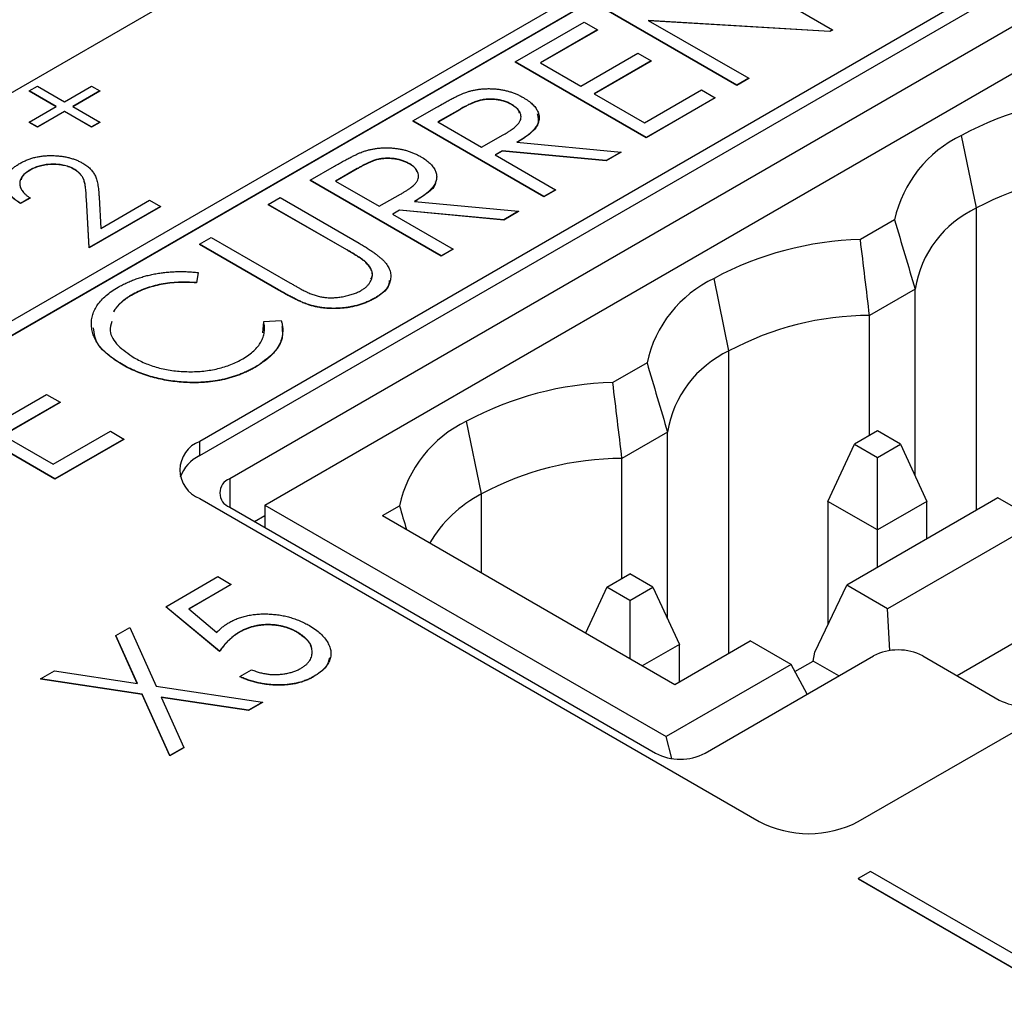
# Model space of a CAD drawing. Header units: millimetres. Extents: x 0 to 420, y 0 to 297.
# Tile 86 of 101: x 334 to 341, y 246 to 253. Entities that reach past the tile are written whole.
import ezdxf

# ---------------------------------------------------------------- set-up
doc = ezdxf.new("R2010")
doc.units = ezdxf.units.MM

msp = doc.modelspace()

# ---------------------------------------------------------------- linework, layer by layer
at = {"color": 7, "linetype": 'Continuous', "lineweight": 25}
for p, q in [((361.0515, 265.0035), (335.5957, 250.3082)), ((335.5957, 250.2061), (361.0515, 264.9015)), ((361.266, 264.7369), (335.8101, 250.0415)), ((336.0619, 249.8533), (361.5178, 264.5486)), ((340.298, 247.5936), (365.7538, 262.289)), ((328.1711, 249.2877), (339.4848, 255.819)), ((341.1642, 255.1577), (329.3201, 248.3202)), ((329.3201, 248.2182), (341.3409, 255.1577)), ((329.3201, 248.2162), (341.3409, 255.1556)), ((339.1798, 253.7859), (340.1153, 253.2459)), ((339.4317, 252.8513), (338.4963, 253.3913)), ((339.4317, 252.8492), (338.4963, 253.3893)), ((340.0962, 253.2349), (338.7991, 253.3134)), ((338.7991, 253.3134), (339.5156, 252.8997)), ((340.0962, 253.2328), (338.803, 253.3111)), ((337.8486, 253.0174), (338.3403, 253.3013)), ((338.4363, 253.2459), (338.0285, 253.0105)), ((338.4363, 253.2439), (338.0303, 253.0095)), ((338.3403, 253.3013), (338.4363, 253.2459)), ((338.4363, 253.2459), (338.4363, 253.2439)), ((340.1153, 253.2459), (340.0962, 253.2349)), ((340.1153, 253.2439), (340.0962, 253.2328)), ((340.1153, 253.2459), (340.1153, 253.2439)), ((340.0962, 253.2349), (340.0962, 253.2328)), ((338.3164, 252.8444), (338.7241, 253.0798)), ((338.7241, 253.0798), (338.8201, 253.0244)), ((338.7841, 252.4774), (337.8486, 253.0174)), ((337.8486, 253.0174), (337.8486, 253.0154)), ((338.7841, 252.4754), (337.8486, 253.0154)), ((338.0285, 253.0105), (338.3164, 252.8444)), ((338.8201, 253.0244), (338.4123, 252.789)), ((338.8201, 253.0223), (338.4141, 252.7879)), ((338.8201, 253.0244), (338.8201, 253.0223)), ((339.5156, 252.8997), (339.4317, 252.8513)), ((339.5156, 252.8977), (339.4317, 252.8492)), ((339.5156, 252.8997), (339.5156, 252.8977)), ((334.3786, 252.8093), (334.4374, 252.8433)), ((334.4374, 252.8433), (334.6305, 252.7318)), ((334.6305, 252.7318), (334.8235, 252.8433)), ((334.8235, 252.8433), (334.8823, 252.8093)), ((338.7721, 252.5813), (339.1798, 252.8167)), ((339.1798, 252.8167), (339.2758, 252.7613)), ((339.4317, 252.8513), (339.4317, 252.8492)), ((334.5717, 252.6979), (334.3786, 252.8093)), ((334.3786, 252.8093), (334.3786, 252.8073)), ((334.5699, 252.6969), (334.3786, 252.8073)), ((334.8823, 252.8093), (334.6892, 252.6979)), ((334.8823, 252.8073), (334.691, 252.6969)), ((334.8823, 252.8093), (334.8823, 252.8073)), ((338.4123, 252.789), (338.7721, 252.5813)), ((339.2758, 252.7613), (338.7841, 252.4774)), ((339.2758, 252.7592), (338.7841, 252.4754)), ((339.2758, 252.7613), (339.2758, 252.7592)), ((334.3786, 252.5864), (334.5717, 252.6979)), ((334.6892, 252.6979), (334.8823, 252.5864)), ((337.1171, 252.5951), (337.2889, 252.6943)), ((337.4523, 252.6779), (337.297, 252.5882)), ((337.4523, 252.6758), (337.2987, 252.5872)), ((337.4523, 252.6779), (337.4523, 252.6758)), ((337.8228, 252.7139), (337.8228, 252.7119)), ((334.6305, 252.6639), (334.4374, 252.5525)), ((334.6305, 252.6619), (334.4374, 252.5504)), ((334.8235, 252.5525), (334.6305, 252.6639)), ((334.6305, 252.6639), (334.6305, 252.6619)), ((334.8235, 252.5504), (334.6305, 252.6619)), ((334.4374, 252.5525), (334.3786, 252.5864)), ((334.3786, 252.5864), (334.3786, 252.5844)), ((334.4374, 252.5504), (334.3786, 252.5844)), ((334.4374, 252.5525), (334.4374, 252.5504)), ((334.8823, 252.5864), (334.8235, 252.5525)), ((334.8823, 252.5844), (334.8235, 252.5504)), ((334.8235, 252.5525), (334.8235, 252.5504)), ((334.8823, 252.5864), (334.8823, 252.5844)), ((337.1171, 252.5951), (337.1171, 252.5931)), ((338.0525, 252.0551), (337.1171, 252.5951)), ((338.0525, 252.0531), (337.1171, 252.5931)), ((337.297, 252.5882), (337.6088, 252.4082)), ((337.6088, 252.4082), (337.7619, 252.4951)), ((338.7841, 252.4774), (338.7841, 252.4754)), ((341.1425, 251.974), (341.0364, 252.4923)), ((337.8608, 252.4429), (338.6042, 252.3736)), ((337.7549, 252.3818), (337.7047, 252.3528)), ((337.7047, 252.3528), (338.1365, 252.1036)), ((337.7549, 252.3798), (337.7065, 252.3518)), ((338.4981, 252.3123), (337.7549, 252.3818)), ((337.7549, 252.3818), (337.7549, 252.3798)), ((338.4981, 252.3103), (337.7549, 252.3798)), ((338.6042, 252.3736), (338.4981, 252.3123)), ((338.6042, 252.3715), (338.4981, 252.3103)), ((338.6042, 252.3736), (338.6042, 252.3715)), ((334.699, 252.2519), (334.699, 252.2499)), ((336.3855, 252.1728), (336.5573, 252.272)), ((336.7207, 252.2555), (336.5654, 252.1659)), ((336.7207, 252.2535), (336.5672, 252.1649)), ((336.7207, 252.2555), (336.7207, 252.2535)), ((337.0912, 252.2916), (337.0912, 252.2895)), ((338.4981, 252.3123), (338.4981, 252.3103)), ((334.3849, 252.2458), (334.3849, 252.2437)), ((336.3855, 252.1728), (336.3855, 252.1708)), ((337.321, 251.6328), (336.3855, 252.1728)), ((337.321, 251.6307), (336.3855, 252.1708)), ((336.5654, 252.1659), (336.8772, 251.9859)), ((334.3842, 252.0459), (334.317, 252.0072)), ((334.3842, 252.0439), (334.317, 252.0051)), ((334.3842, 252.0459), (334.3842, 252.0439)), ((334.8772, 252.0517), (334.8898, 251.8283)), ((336.0857, 251.9997), (336.1696, 252.0482)), ((336.1696, 252.0482), (336.7346, 251.722)), ((336.8772, 251.9859), (337.0303, 252.0727)), ((338.1365, 252.1036), (338.0525, 252.0551)), ((338.1365, 252.1015), (338.0525, 252.0531)), ((338.0525, 252.0551), (338.0525, 252.0531)), ((338.1365, 252.1036), (338.1365, 252.1015)), ((334.317, 252.0072), (334.317, 252.0051)), ((334.7868, 252.0378), (334.7868, 252.0358)), ((334.8063, 251.6915), (334.7868, 252.0378)), ((334.8063, 251.6894), (334.7868, 252.0358)), ((335.3148, 251.985), (334.8063, 251.6915)), ((335.3148, 251.983), (334.8063, 251.6894)), ((334.8898, 251.8283), (335.2381, 252.0293)), ((335.2381, 252.0293), (335.3148, 251.985)), ((335.3148, 251.985), (335.3148, 251.983)), ((336.6462, 251.6762), (336.0857, 251.9997)), ((336.0857, 251.9997), (336.0857, 251.9977)), ((336.6462, 251.6741), (336.0857, 251.9977)), ((337.1293, 252.0206), (337.8726, 251.9512)), ((337.0234, 251.9595), (336.9732, 251.9305)), ((336.9732, 251.9305), (337.4049, 251.6812)), ((337.0234, 251.9574), (336.9749, 251.9295)), ((337.7666, 251.89), (337.0234, 251.9595)), ((337.0234, 251.9595), (337.0234, 251.9574)), ((337.7666, 251.888), (337.0234, 251.9574)), ((337.8726, 251.9512), (337.7666, 251.89)), ((337.8726, 251.9492), (337.7666, 251.888)), ((337.8726, 251.9512), (337.8726, 251.9492)), ((337.7666, 251.89), (337.7666, 251.888)), ((340.5577, 251.8894), (340.3131, 251.7482)), ((335.594, 251.7159), (335.6779, 251.7643)), ((335.6779, 251.7643), (336.2384, 251.4408)), ((334.8063, 251.6915), (334.8063, 251.6894)), ((336.159, 251.3897), (335.594, 251.7159)), ((335.594, 251.7159), (335.594, 251.7138)), ((336.159, 251.3877), (335.594, 251.7138)), ((336.6462, 251.6762), (336.6462, 251.6741)), ((337.4049, 251.6812), (337.321, 251.6328)), ((337.4049, 251.6792), (337.321, 251.6307)), ((337.321, 251.6328), (337.321, 251.6307)), ((337.4049, 251.6812), (337.4049, 251.6792)), ((336.7824, 251.5871), (336.7824, 251.5851)), ((335.5857, 251.5129), (335.5734, 251.4409)), ((335.5857, 251.5109), (335.5734, 251.4388)), ((335.5857, 251.5129), (335.5857, 251.5109)), ((335.5734, 251.4409), (335.5734, 251.4388)), ((339.3747, 250.9535), (339.2687, 251.4718)), ((335.1079, 251.3522), (335.1079, 251.3501)), ((336.159, 251.3897), (336.159, 251.3877)), ((340.7042, 251.3944), (340.3787, 251.2065)), ((340.7042, 250.0622), (340.7042, 251.3944)), ((336.372, 251.2851), (336.372, 251.2831)), ((336.85, 251.3332), (336.85, 251.3312)), ((340.3787, 250.3499), (340.3787, 251.2065)), ((336.0466, 251.0831), (336.0531, 251.1619)), ((336.0531, 251.1639), (336.1773, 251.1714)), ((336.0531, 251.1639), (336.0531, 251.1619)), ((335.0369, 250.8605), (335.0369, 250.8585)), ((338.7899, 250.8689), (338.5453, 250.7277)), ((335.9987, 250.8418), (335.9987, 250.8397)), ((335.4797, 250.731), (335.4797, 250.729)), ((334.0949, 250.4073), (334.5026, 250.6427)), ((334.5026, 250.6427), (334.5986, 250.5874)), ((334.5626, 250.0404), (333.6272, 250.5804)), ((334.5626, 250.0384), (333.6272, 250.5784)), ((334.5986, 250.5874), (334.1908, 250.352)), ((334.5986, 250.5853), (334.1926, 250.3509)), ((334.5986, 250.5874), (334.5986, 250.5853)), ((337.607, 249.933), (337.5009, 250.4513)), ((334.5506, 250.1443), (334.9584, 250.3797)), ((334.9584, 250.3797), (335.0543, 250.3243)), ((338.9365, 250.3739), (338.6109, 250.186)), ((338.9365, 249.0417), (338.9365, 250.3739)), ((340.4354, 250.3826), (340.2713, 250.2879)), ((340.5995, 250.2879), (340.4354, 250.3826)), ((334.1908, 250.352), (334.5506, 250.1443)), ((335.0543, 250.3243), (334.5626, 250.0404)), ((335.0543, 250.3222), (334.5626, 250.0384)), ((335.0543, 250.3243), (335.0543, 250.3222)), ((335.5957, 250.2061), (335.5957, 250.3082)), ((340.0818, 249.8797), (340.2713, 250.2879)), ((340.2713, 250.2879), (340.4354, 250.1932)), ((340.4354, 250.1932), (340.5995, 250.2879)), ((340.5995, 250.2879), (340.7889, 249.8797)), ((338.6109, 249.3294), (338.6109, 250.186)), ((340.4354, 249.6756), (340.4354, 250.1932)), ((334.5626, 250.0404), (334.5626, 250.0384)), ((335.5957, 249.9), (339.5909, 247.5936)), ((340.4354, 249.6756), (340.0818, 249.8797)), ((340.0818, 249.8797), (340.0818, 248.9987)), ((341.2945, 249.9043), (340.2162, 249.2818)), ((340.7889, 249.8797), (340.4354, 249.6756)), ((340.7889, 249.6124), (340.7889, 249.8797)), ((341.5862, 249.7359), (341.2945, 249.9043)), ((335.8101, 249.8374), (338.8507, 248.0821)), ((336.0619, 249.8533), (336.0619, 249.6921)), ((336.0619, 249.8533), (338.9257, 248.2)), ((336.8999, 249.7778), (337.0222, 249.8484)), ((335.987, 249.7353), (336.0619, 249.7786)), ((336.8999, 249.7778), (338.9876, 248.5725)), ((341.5862, 249.7359), (340.5079, 249.1134)), ((340.4354, 249.4083), (340.4354, 249.6756)), ((335.3537, 249.1279), (335.7254, 249.3425)), ((335.7254, 249.3425), (335.8214, 249.2871)), ((338.5035, 249.2674), (338.6676, 249.3621)), ((338.8317, 249.2674), (338.6676, 249.3621)), ((335.8214, 249.2871), (335.5178, 249.1119)), ((335.8214, 249.2851), (335.5193, 249.1107)), ((335.8214, 249.2871), (335.8214, 249.2851)), ((338.5035, 249.2674), (338.3515, 248.9398)), ((338.6676, 249.1727), (338.5035, 249.2674)), ((338.6676, 249.1727), (338.8317, 249.2674)), ((338.8317, 249.2674), (339.0212, 248.8591)), ((339.989, 248.803), (340.2162, 249.2818)), ((340.5079, 249.1134), (340.2162, 249.2818)), ((338.6676, 249.1727), (338.6676, 248.7572)), ((335.7374, 248.8094), (335.3537, 249.1279)), ((335.3537, 249.1279), (335.3537, 249.1258)), ((335.7374, 248.8074), (335.3537, 249.1258)), ((335.5178, 249.1119), (335.7192, 248.9447)), ((340.5234, 248.8142), (340.5079, 249.1134)), ((334.9967, 248.9218), (335.0958, 248.979)), ((335.0958, 248.979), (335.2851, 248.5602)), ((341.6077, 248.9834), (341.0043, 248.635)), ((335.1509, 248.5803), (334.9967, 248.9218)), ((334.9967, 248.9218), (334.9967, 248.9198)), ((335.1499, 248.5804), (334.9967, 248.9198)), ((335.8783, 248.9462), (335.8783, 248.9441)), ((336.2917, 248.9464), (336.2917, 248.9443)), ((338.9876, 248.5725), (339.5268, 248.8838)), ((339.8184, 248.7154), (339.5268, 248.8838)), ((335.7374, 248.8094), (335.7374, 248.8074)), ((339.0212, 248.8591), (338.7561, 248.7061)), ((339.0212, 248.5919), (339.0212, 248.8591)), ((339.2043, 248.0821), (340.4063, 248.7761)), ((339.8459, 248.6645), (339.9752, 248.7391)), ((339.9752, 248.7391), (339.989, 248.803)), ((340.1588, 248.6332), (339.9752, 248.7391)), ((340.7599, 248.7761), (341.3046, 248.4616)), ((334.4602, 248.6121), (334.5593, 248.6693)), ((334.5593, 248.6693), (335.1509, 248.5803)), ((335.8813, 248.6294), (335.9653, 248.6779)), ((339.8184, 248.7154), (338.9257, 248.2)), ((339.9332, 248.503), (339.8184, 248.7154)), ((335.1859, 248.503), (334.4602, 248.6121)), ((334.4602, 248.6121), (334.4602, 248.6101)), ((335.1859, 248.5009), (334.4602, 248.6101)), ((335.8813, 248.6294), (335.8813, 248.6274)), ((336.4083, 248.629), (336.4083, 248.6269)), ((335.2851, 248.5602), (336.0432, 248.4459)), ((335.1859, 248.503), (335.1859, 248.5009)), ((335.3836, 248.0652), (335.1859, 248.503)), ((335.3836, 248.0631), (335.1859, 248.5009)), ((335.9441, 248.3887), (335.3201, 248.4826)), ((335.3201, 248.4826), (335.4828, 248.1224)), ((335.9441, 248.3867), (335.3211, 248.4804)), ((336.0432, 248.4459), (335.9441, 248.3887)), ((336.0432, 248.4439), (335.9441, 248.3867)), ((335.9441, 248.3887), (335.9441, 248.3867)), ((336.0432, 248.4459), (336.0432, 248.4439)), ((338.9673, 248.0441), (338.9257, 248.2)), ((335.4828, 248.1224), (335.3836, 248.0652)), ((335.4828, 248.1203), (335.3836, 248.0631)), ((335.4828, 248.1224), (335.4828, 248.1203)), ((335.3836, 248.0652), (335.3836, 248.0631)), ((340.3863, 247.2385), (340.298, 247.1875)), ((341.8006, 246.4221), (340.3863, 247.2385)), ((340.298, 247.1875), (341.8006, 246.32)), ((340.298, 247.1875), (340.298, 247.1854)), ((340.298, 247.1854), (341.8006, 246.318))]:
    msp.add_line(p, q, dxfattribs=at)
at = {"color": 8, "linetype": 'Continuous', "lineweight": 25}
for p, q in [((341.1425, 249.8165), (341.1425, 251.974)), ((339.3747, 248.796), (339.3747, 250.9535)), ((335.8101, 250.0415), (335.8101, 249.8374)), ((337.607, 249.3695), (337.607, 249.933))]:
    msp.add_line(p, q, dxfattribs=at)
at = {"color": 7, "linetype": 'Continuous', "lineweight": 25}
for centre, radius, start, end in [((342.1363, 250.4474), 2.322, 91.3691, 118.27397), ((341.4114, 251.703), 0.8739, 115.41358, 167.68628), ((342.1514, 250.0892), 2.1378, 90.13124, 118.15794), ((341.4686, 251.2719), 0.7741, 114.91162, 170.89566), ((340.3686, 249.4268), 2.322, 91.36913, 118.27399), ((339.6437, 250.6825), 0.8738, 115.4136, 167.68635), ((340.3836, 249.0687), 2.1378, 90.1312, 118.15803), ((339.7008, 250.2514), 0.7741, 114.9117, 170.89552), ((338.6008, 248.4063), 2.322, 91.36921, 118.27384), ((337.8759, 249.662), 0.8739, 115.41378, 167.68625), ((335.6732, 250.1041), 0.2183, 110.78343, 249.21657), ((335.7147, 249.9591), 0.2742, 115.7296, 159.96224), ((338.6158, 248.0481), 2.1378, 90.13122, 118.15801), ((335.8489, 249.9395), 0.1092, 110.78349, 249.21688), ((338.0429, 249.1041), 0.9365, 117.74554, 149.27536), ((340.5831, 248.4349), 0.3843, 62.6096, 117.39028), ((341.4814, 248.8028), 0.3843, 242.60945, 297.39068), ((339.0275, 248.4233), 0.3843, 242.60976, 297.39012), ((339.9444, 248.276), 0.7685, 242.60964, 297.39042)]:
    msp.add_arc(centre, radius, start, end, dxfattribs=at)
for points, knots in [([(337.4965, 252.7995), (337.5045, 252.8021), (337.5203, 252.8074), (337.5453, 252.8136), (337.5705, 252.8187), (337.5963, 252.8225), (337.6226, 252.8249), (337.6494, 252.826), (337.6765, 252.8257), (337.704, 252.8244), (337.7313, 252.8214), (337.7583, 252.8172), (337.7848, 252.8115), (337.8104, 252.8044), (337.8357, 252.796), (337.8602, 252.7861), (337.8842, 252.7749), (337.8993, 252.7665), (337.9069, 252.7623)], [0, 0, 0, 0, 0.06137, 0.121462, 0.18104, 0.239973, 0.299038, 0.358367, 0.41839, 0.479895, 0.542187, 0.603964, 0.666208, 0.729963, 0.794015, 0.860493, 0.929231, 1, 1, 1, 1]), ([(337.2889, 252.6943), (337.3004, 252.7009), (337.3226, 252.7136), (337.3546, 252.7316), (337.3846, 252.7474), (337.4115, 252.7617), (337.4364, 252.7738), (337.4584, 252.7843), (337.4781, 252.7927), (337.4908, 252.7973), (337.4965, 252.7995)], [0, 0, 0, 0, 0.176242, 0.33814, 0.4848, 0.616193, 0.734395, 0.837422, 0.92561, 1, 1, 1, 1]), ([(337.8228, 252.7139), (337.815, 252.7181), (337.7996, 252.7263), (337.7732, 252.7362), (337.7449, 252.7438), (337.7152, 252.7489), (337.6849, 252.7515), (337.655, 252.7516), (337.6258, 252.7489), (337.6019, 252.7446), (337.583, 252.7393), (337.5674, 252.7343), (337.551, 252.7277), (337.5334, 252.7201), (337.5145, 252.7114), (337.4946, 252.7014), (337.4736, 252.6901), (337.4596, 252.682), (337.4523, 252.6779)], [0, 0, 0, 0, 0.074191, 0.146661, 0.218287, 0.291153, 0.362589, 0.431509, 0.499496, 0.568195, 0.604878, 0.646485, 0.692944, 0.744068, 0.799929, 0.861769, 0.928438, 1, 1, 1, 1]), ([(337.8228, 252.7119), (337.815, 252.716), (337.7996, 252.7243), (337.7732, 252.7342), (337.7449, 252.7417), (337.7152, 252.7469), (337.6849, 252.7495), (337.655, 252.7495), (337.6258, 252.7469), (337.6019, 252.7426), (337.583, 252.7373), (337.5674, 252.7322), (337.551, 252.7256), (337.5334, 252.7181), (337.5145, 252.7094), (337.4946, 252.6993), (337.4736, 252.6881), (337.4596, 252.68), (337.4523, 252.6758)], [0, 0, 0, 0, 0.074191, 0.146661, 0.218287, 0.291153, 0.362589, 0.431509, 0.499496, 0.568195, 0.604878, 0.646485, 0.692944, 0.744068, 0.799929, 0.861769, 0.928438, 1, 1, 1, 1]), ([(337.9069, 252.7623), (337.919, 252.7549), (337.9426, 252.7404), (337.9711, 252.7163), (337.9939, 252.6914), (338.0097, 252.6653), (338.0185, 252.6388), (338.0206, 252.612), (338.0149, 252.5853), (338.0047, 252.5631), (337.9922, 252.5455), (337.9809, 252.5316), (337.9664, 252.5177), (337.9501, 252.5032), (337.9313, 252.4885), (337.9101, 252.4735), (337.8866, 252.4582), (337.8696, 252.4481), (337.8608, 252.4429)], [0, 0, 0, 0, 0.083486, 0.162691, 0.239132, 0.314448, 0.38834, 0.460674, 0.533749, 0.608619, 0.648221, 0.689953, 0.734556, 0.781631, 0.831631, 0.884691, 0.940504, 1, 1, 1, 1]), ([(337.7619, 252.4951), (337.769, 252.4992), (337.7828, 252.5071), (337.8016, 252.5192), (337.8188, 252.5305), (337.8339, 252.5414), (337.8472, 252.5518), (337.8584, 252.5618), (337.8677, 252.5712), (337.8771, 252.5829), (337.8856, 252.5974), (337.8904, 252.6151), (337.8907, 252.633), (337.8857, 252.6508), (337.8764, 252.6682), (337.8624, 252.6846), (337.845, 252.7002), (337.8303, 252.7093), (337.8228, 252.7139)], [0, 0, 0, 0, 0.0688627, 0.1329617, 0.192308, 0.2476062, 0.2983524, 0.3452654, 0.387913, 0.4265147, 0.4980999, 0.5681785, 0.6378, 0.7095659, 0.7811639, 0.8528001, 0.9249438, 1, 1, 1, 1]), ([(337.8792, 252.6519), (337.8784, 252.6566), (337.8744, 252.6798), (337.8457, 252.6976), (337.8228, 252.7119)], [0, 0, 0, 0, 0.201209, 1, 1, 1, 1]), ([(338.0046, 252.6457), (338.011, 252.6215), (338.0244, 252.5703), (337.9541, 252.4995), (337.8919, 252.4604), (337.8608, 252.4409)], [0, 0, 0, 0, 0.3090152, 0.653769, 1, 1, 1, 1]), ([(336.765, 252.3771), (336.7729, 252.3798), (336.7887, 252.385), (336.8137, 252.3912), (336.839, 252.3964), (336.8648, 252.4002), (336.8911, 252.4026), (336.9178, 252.4037), (336.9449, 252.4034), (336.9724, 252.4021), (336.9998, 252.3991), (337.0268, 252.3949), (337.0532, 252.3892), (337.0789, 252.3821), (337.1041, 252.3737), (337.1286, 252.3638), (337.1527, 252.3526), (337.1677, 252.3442), (337.1754, 252.3399)], [0, 0, 0, 0, 0.0613702, 0.1214618, 0.1810396, 0.2399725, 0.2990379, 0.3583673, 0.4183896, 0.4798955, 0.5421872, 0.6039636, 0.6662078, 0.729963, 0.7940146, 0.8604934, 0.9292307, 1, 1, 1, 1]), ([(334.3116, 252.2921), (334.32, 252.2967), (334.3365, 252.3058), (334.3633, 252.3175), (334.3908, 252.3276), (334.4193, 252.3355), (334.4486, 252.3416), (334.4788, 252.3457), (334.5098, 252.3483), (334.5414, 252.3485), (334.5728, 252.3473), (334.6033, 252.3442), (334.6326, 252.3399), (334.6607, 252.3339), (334.6875, 252.3262), (334.7132, 252.3172), (334.7375, 252.3064), (334.7525, 252.2983), (334.7602, 252.2941)], [0, 0, 0, 0, 0.06948, 0.136525, 0.200801, 0.263983, 0.325711, 0.387271, 0.449493, 0.512955, 0.576266, 0.637575, 0.697901, 0.757558, 0.816588, 0.876646, 0.937286, 1, 1, 1, 1]), ([(336.5573, 252.272), (336.5689, 252.2786), (336.591, 252.2913), (336.6231, 252.3093), (336.653, 252.3251), (336.6799, 252.3394), (336.7048, 252.3514), (336.7268, 252.3619), (336.7465, 252.3704), (336.7592, 252.375), (336.765, 252.3771)], [0, 0, 0, 0, 0.176242, 0.33814, 0.4848, 0.616193, 0.734395, 0.837422, 0.92561, 1, 1, 1, 1]), ([(337.0912, 252.2916), (337.0834, 252.2958), (337.068, 252.304), (337.0416, 252.3139), (337.0134, 252.3214), (336.9836, 252.3266), (336.9533, 252.3292), (336.9234, 252.3292), (336.8942, 252.3266), (336.8704, 252.3223), (336.8514, 252.317), (336.8358, 252.312), (336.8195, 252.3053), (336.8018, 252.2978), (336.7829, 252.2891), (336.7631, 252.279), (336.742, 252.2678), (336.728, 252.2597), (336.7207, 252.2555)], [0, 0, 0, 0, 0.074191, 0.146661, 0.218287, 0.291153, 0.362589, 0.431509, 0.499496, 0.568195, 0.604878, 0.646485, 0.692944, 0.744068, 0.799929, 0.861769, 0.928438, 1, 1, 1, 1]), ([(337.0912, 252.2895), (337.0834, 252.2937), (337.068, 252.302), (337.0416, 252.3118), (337.0134, 252.3194), (336.9836, 252.3245), (336.9533, 252.3271), (336.9234, 252.3272), (336.8942, 252.3245), (336.8704, 252.3203), (336.8514, 252.315), (336.8358, 252.3099), (336.8195, 252.3033), (336.8018, 252.2957), (336.7829, 252.287), (336.7631, 252.277), (336.742, 252.2657), (336.728, 252.2577), (336.7207, 252.2535)], [0, 0, 0, 0, 0.074191, 0.146661, 0.218287, 0.291153, 0.362589, 0.431509, 0.499496, 0.568195, 0.604878, 0.646485, 0.692944, 0.744068, 0.799929, 0.861769, 0.928438, 1, 1, 1, 1]), ([(337.1754, 252.3399), (337.1875, 252.3325), (337.2111, 252.3181), (337.2396, 252.294), (337.2624, 252.269), (337.2782, 252.243), (337.287, 252.2164), (337.2891, 252.1897), (337.2833, 252.1629), (337.2732, 252.1408), (337.2606, 252.1232), (337.2493, 252.1093), (337.2348, 252.0954), (337.2186, 252.0809), (337.1997, 252.0662), (337.1785, 252.0512), (337.155, 252.0358), (337.138, 252.0258), (337.1293, 252.0206)], [0, 0, 0, 0, 0.083486, 0.162691, 0.239132, 0.314448, 0.38834, 0.460674, 0.533749, 0.608619, 0.648221, 0.689953, 0.734556, 0.781631, 0.831631, 0.884691, 0.940504, 1, 1, 1, 1]), ([(334.317, 252.0072), (334.3085, 252.0126), (334.2919, 252.0232), (334.2704, 252.0402), (334.2518, 252.0576), (334.2369, 252.0756), (334.225, 252.0942), (334.2167, 252.1132), (334.2115, 252.1327), (334.2098, 252.1525), (334.211, 252.1722), (334.2156, 252.1915), (334.2237, 252.21), (334.2346, 252.2279), (334.2492, 252.245), (334.2666, 252.2616), (334.2874, 252.2774), (334.3034, 252.2871), (334.3116, 252.2921)], [0, 0, 0, 0, 0.068799, 0.135118, 0.199001, 0.261934, 0.323531, 0.385435, 0.447216, 0.510018, 0.572511, 0.633364, 0.693217, 0.752555, 0.812558, 0.873261, 0.935543, 1, 1, 1, 1]), ([(334.699, 252.2519), (334.6937, 252.2548), (334.6834, 252.2604), (334.6663, 252.2676), (334.6485, 252.2738), (334.6295, 252.2785), (334.6097, 252.2825), (334.5889, 252.2849), (334.5673, 252.2864), (334.545, 252.2866), (334.5225, 252.2857), (334.5006, 252.2836), (334.4794, 252.2803), (334.4589, 252.2758), (334.4391, 252.2701), (334.4202, 252.2631), (334.402, 252.2551), (334.3907, 252.2489), (334.3849, 252.2458)], [0, 0, 0, 0, 0.061969, 0.122129, 0.180999, 0.240162, 0.299865, 0.359951, 0.421742, 0.486546, 0.551508, 0.614995, 0.67724, 0.739715, 0.803039, 0.866487, 0.931969, 1, 1, 1, 1]), ([(334.699, 252.2499), (334.6937, 252.2527), (334.6834, 252.2584), (334.6663, 252.2655), (334.6485, 252.2718), (334.6295, 252.2765), (334.6097, 252.2804), (334.5889, 252.2828), (334.5673, 252.2844), (334.545, 252.2846), (334.5225, 252.2836), (334.5006, 252.2816), (334.4794, 252.2783), (334.4589, 252.2737), (334.4391, 252.2681), (334.4202, 252.2611), (334.402, 252.2531), (334.3907, 252.2469), (334.3849, 252.2437)], [0, 0, 0, 0, 0.061969, 0.122129, 0.180999, 0.240162, 0.299865, 0.359951, 0.421742, 0.486546, 0.551508, 0.614995, 0.67724, 0.739715, 0.803039, 0.866487, 0.931969, 1, 1, 1, 1]), ([(334.7868, 252.0378), (334.7865, 252.0461), (334.7859, 252.0622), (334.7844, 252.0852), (334.7825, 252.1062), (334.7801, 252.1253), (334.7774, 252.1424), (334.7741, 252.1576), (334.7704, 252.1708), (334.765, 252.1857), (334.7557, 252.2023), (334.741, 252.2206), (334.7223, 252.2374), (334.7068, 252.247), (334.699, 252.2519)], [0, 0, 0, 0, 0.1107942, 0.2128129, 0.3060779, 0.3906175, 0.4672327, 0.5344506, 0.5938668, 0.644833, 0.7362206, 0.8250374, 0.9119923, 1, 1, 1, 1]), ([(334.7602, 252.2941), (334.7702, 252.2879), (334.7902, 252.2756), (334.8144, 252.2545), (334.8342, 252.232), (334.8463, 252.2116), (334.8538, 252.1939), (334.859, 252.1788), (334.8636, 252.1619), (334.8677, 252.1432), (334.8708, 252.1229), (334.8737, 252.1007), (334.8757, 252.0768), (334.8767, 252.0603), (334.8772, 252.0517)], [0, 0, 0, 0, 0.098701, 0.195671, 0.29242, 0.391339, 0.444459, 0.504225, 0.570348, 0.642914, 0.72229, 0.807923, 0.90047, 1, 1, 1, 1]), ([(337.0303, 252.0727), (337.0374, 252.0768), (337.0512, 252.0848), (337.07, 252.0969), (337.0872, 252.1082), (337.1024, 252.1191), (337.1156, 252.1295), (337.1269, 252.1394), (337.1361, 252.1488), (337.1455, 252.1606), (337.1541, 252.175), (337.1588, 252.1927), (337.1592, 252.2107), (337.1541, 252.2285), (337.1448, 252.2459), (337.1309, 252.2622), (337.1134, 252.2778), (337.0987, 252.2869), (337.0912, 252.2916)], [0, 0, 0, 0, 0.0688627, 0.1329617, 0.192308, 0.2476062, 0.2983524, 0.3452654, 0.387913, 0.4265147, 0.4980999, 0.5681785, 0.6378, 0.7095659, 0.7811639, 0.8528001, 0.9249438, 1, 1, 1, 1]), ([(337.1477, 252.2296), (337.1469, 252.2343), (337.1429, 252.2575), (337.1141, 252.2753), (337.0912, 252.2895)], [0, 0, 0, 0, 0.201208, 1, 1, 1, 1]), ([(334.3849, 252.2458), (334.3792, 252.2423), (334.368, 252.2355), (334.3534, 252.2245), (334.3405, 252.2133), (334.3305, 252.2014), (334.322, 252.1894), (334.3163, 252.1769), (334.3122, 252.164), (334.3106, 252.1508), (334.3114, 252.1374), (334.3143, 252.124), (334.3201, 252.1107), (334.3277, 252.0974), (334.3386, 252.0844), (334.3512, 252.0714), (334.3664, 252.0584), (334.3782, 252.0502), (334.3842, 252.0459)], [0, 0, 0, 0, 0.064442, 0.1265535, 0.1867788, 0.245944, 0.3041103, 0.3617853, 0.4202554, 0.4799429, 0.5402862, 0.6007124, 0.6619622, 0.7244722, 0.7888813, 0.8563063, 0.9263482, 1, 1, 1, 1]), ([(334.3849, 252.2437), (334.3591, 252.2279), (334.3263, 252.2077), (334.3228, 252.1813), (334.322, 252.1757)], [0, 0, 0, 0, 0.787634, 1, 1, 1, 1]), ([(334.7868, 252.0358), (334.7865, 252.0441), (334.7859, 252.0601), (334.7844, 252.0831), (334.7825, 252.1042), (334.7801, 252.1233), (334.7774, 252.1404), (334.7741, 252.1556), (334.7704, 252.1688), (334.765, 252.1836), (334.7557, 252.2002), (334.741, 252.2185), (334.7223, 252.2353), (334.7068, 252.245), (334.699, 252.2499)], [0, 0, 0, 0, 0.1107942, 0.2128129, 0.3060779, 0.3906175, 0.4672327, 0.5344506, 0.5938668, 0.644833, 0.7362206, 0.8250374, 0.9119923, 1, 1, 1, 1]), ([(334.317, 252.0051), (334.2824, 252.0283), (334.2305, 252.0631), (334.2243, 252.1079), (334.2223, 252.1229)], [0, 0, 0, 0, 0.666575, 1, 1, 1, 1]), ([(337.2778, 252.1638), (337.2784, 252.1598), (337.2825, 252.1291), (337.2195, 252.0774), (337.1594, 252.0382), (337.1293, 252.0185)], [0, 0, 0, 0, 0.0697393, 0.5338723, 1, 1, 1, 1]), ([(336.7346, 251.722), (336.7447, 251.7161), (336.7645, 251.7046), (336.7924, 251.6871), (336.8184, 251.6702), (336.8421, 251.6537), (336.8635, 251.6377), (336.8827, 251.6221), (336.8995, 251.607), (336.9147, 251.5922), (336.9276, 251.5774), (336.9381, 251.5622), (336.9465, 251.5465), (336.9529, 251.5304), (336.9574, 251.5139), (336.9599, 251.4969), (336.9599, 251.4794), (336.9583, 251.4617), (336.9546, 251.4439), (336.9476, 251.4265), (336.9379, 251.4096), (336.9261, 251.3931), (336.9109, 251.3773), (336.8934, 251.362), (336.873, 251.3472), (336.8578, 251.3379), (336.85, 251.3332)], [0, 0, 0, 0, 0.055741, 0.108782, 0.159484, 0.207221, 0.252392, 0.29506, 0.335302, 0.373122, 0.409887, 0.446345, 0.483055, 0.519772, 0.55698, 0.595071, 0.634, 0.673955, 0.714172, 0.754116, 0.79357, 0.833447, 0.873373, 0.914548, 0.956539, 1, 1, 1, 1]), ([(336.7824, 251.5871), (336.7798, 251.5894), (336.7741, 251.5946), (336.7635, 251.6028), (336.7501, 251.6121), (336.7346, 251.6227), (336.7161, 251.6343), (336.6952, 251.6473), (336.6715, 251.6614), (336.6549, 251.6711), (336.6462, 251.6762)], [0, 0, 0, 0, 0.069596, 0.155423, 0.257515, 0.37358, 0.506166, 0.6554, 0.819993, 1, 1, 1, 1]), ([(336.7824, 251.5851), (336.7798, 251.5874), (336.7741, 251.5926), (336.7635, 251.6008), (336.7501, 251.6101), (336.7346, 251.6207), (336.7161, 251.6323), (336.6952, 251.6453), (336.6715, 251.6593), (336.6549, 251.669), (336.6462, 251.6741)], [0, 0, 0, 0, 0.069596, 0.155423, 0.257515, 0.37358, 0.506166, 0.6554, 0.819993, 1, 1, 1, 1]), ([(336.7494, 251.3859), (336.7564, 251.3903), (336.7703, 251.3989), (336.7881, 251.4134), (336.8027, 251.4291), (336.8144, 251.4457), (336.8231, 251.4629), (336.8279, 251.4805), (336.8295, 251.4982), (336.8274, 251.516), (336.8217, 251.5338), (336.8124, 251.5518), (336.7995, 251.5697), (336.7882, 251.5812), (336.7824, 251.5871)], [0, 0, 0, 0, 0.081409, 0.16168, 0.242802, 0.32568, 0.408146, 0.488441, 0.569775, 0.6507, 0.733285, 0.818545, 0.907136, 1, 1, 1, 1]), ([(336.8188, 251.4656), (336.8231, 251.4751), (336.8415, 251.5157), (336.808, 251.555), (336.7824, 251.5851)], [0, 0, 0, 0, 0.2342379, 1, 1, 1, 1]), ([(335.0142, 251.4088), (335.0242, 251.4145), (335.0441, 251.4256), (335.0755, 251.4409), (335.108, 251.4548), (335.1411, 251.4675), (335.175, 251.4789), (335.2101, 251.4889), (335.2459, 251.4975), (335.2825, 251.5048), (335.3197, 251.5106), (335.3571, 251.5152), (335.3948, 251.5182), (335.4326, 251.52), (335.4707, 251.5203), (335.509, 251.5193), (335.5474, 251.517), (335.573, 251.5143), (335.5857, 251.5129)], [0, 0, 0, 0, 0.066991, 0.132919, 0.197177, 0.260768, 0.323483, 0.385675, 0.448015, 0.509812, 0.571322, 0.632572, 0.693099, 0.75383, 0.814678, 0.875579, 0.93767, 1, 1, 1, 1]), ([(335.0369, 250.8605), (335.0204, 250.8704), (334.9881, 250.89), (334.9459, 250.9216), (334.9097, 250.9544), (334.8796, 250.9884), (334.8563, 251.0238), (334.8383, 251.0603), (334.8275, 251.098), (334.8222, 251.1365), (334.8232, 251.175), (334.8308, 251.2125), (334.8453, 251.2486), (334.8656, 251.2836), (334.893, 251.3172), (334.9271, 251.3493), (334.9672, 251.3803), (334.9984, 251.3992), (335.0142, 251.4088)], [0, 0, 0, 0, 0.067242, 0.132206, 0.195409, 0.257411, 0.318908, 0.380527, 0.44269, 0.506109, 0.569344, 0.630703, 0.690854, 0.750725, 0.811007, 0.87219, 0.934992, 1, 1, 1, 1]), ([(335.5734, 251.4409), (335.5515, 251.4423), (335.5084, 251.4452), (335.444, 251.4447), (335.3814, 251.4396), (335.3208, 251.4304), (335.2628, 251.4168), (335.2076, 251.3992), (335.1551, 251.3779), (335.1238, 251.3608), (335.1079, 251.3522)], [0, 0, 0, 0, 0.129701, 0.255166, 0.378474, 0.500638, 0.623267, 0.746262, 0.871313, 1, 1, 1, 1]), ([(335.5734, 251.4388), (335.5515, 251.4403), (335.5084, 251.4432), (335.444, 251.4426), (335.3814, 251.4376), (335.3208, 251.4284), (335.2628, 251.4148), (335.2076, 251.3972), (335.1551, 251.3759), (335.1238, 251.3588), (335.1079, 251.3501)], [0, 0, 0, 0, 0.129701, 0.255166, 0.378474, 0.500638, 0.623267, 0.746262, 0.871313, 1, 1, 1, 1]), ([(336.2384, 251.4408), (336.2463, 251.4362), (336.2614, 251.4275), (336.283, 251.4152), (336.3024, 251.4044), (336.3196, 251.395), (336.3341, 251.3868), (336.3471, 251.3804), (336.3574, 251.3752), (336.3637, 251.3722), (336.3664, 251.371)], [0, 0, 0, 0, 0.191105, 0.362655, 0.516171, 0.650128, 0.766034, 0.862527, 0.941006, 1, 1, 1, 1]), ([(336.9482, 251.4557), (336.9475, 251.4413), (336.9451, 251.3937), (336.8891, 251.3569), (336.85, 251.3312)], [0, 0, 0, 0, 0.303391, 1, 1, 1, 1]), ([(335.1079, 251.3522), (335.0994, 251.3472), (335.0827, 251.3372), (335.0603, 251.321), (335.0395, 251.3044), (335.021, 251.287), (335.0049, 251.2689), (334.9914, 251.2515), (334.9842, 251.2399), (334.9812, 251.2347)], [0, 0, 0, 0, 0.042054, 0.0833933, 0.1244539, 0.1654605, 0.2060228, 0.2468212, 0.2800005, 0.2800005, 0.2800005, 0.2800005]), ([(335.1079, 251.3501), (335.0994, 251.3451), (335.0827, 251.3352), (335.0603, 251.319), (335.0395, 251.3023), (335.021, 251.285), (335.0049, 251.2669), (334.9914, 251.2495), (334.9842, 251.2379), (334.9812, 251.2327)], [0, 0, 0, 0, 0.042054, 0.0833933, 0.1244539, 0.1654605, 0.2060228, 0.2468212, 0.2800005, 0.2800005, 0.2800005, 0.2800005]), ([(336.372, 251.2851), (336.3657, 251.2872), (336.352, 251.2918), (336.3312, 251.3004), (336.3078, 251.3106), (336.2823, 251.3228), (336.2547, 251.3369), (336.2246, 251.3527), (336.1924, 251.3705), (336.1704, 251.3831), (336.159, 251.3897)], [0, 0, 0, 0, 0.077936, 0.169149, 0.274074, 0.391816, 0.523462, 0.668216, 0.827041, 1, 1, 1, 1]), ([(336.372, 251.2831), (336.3657, 251.2852), (336.352, 251.2897), (336.3312, 251.2984), (336.3078, 251.3086), (336.2823, 251.3208), (336.2547, 251.3349), (336.2246, 251.3507), (336.1924, 251.3684), (336.1704, 251.3811), (336.159, 251.3877)], [0, 0, 0, 0, 0.077936, 0.169149, 0.274074, 0.391816, 0.523462, 0.668216, 0.827041, 1, 1, 1, 1]), ([(336.3664, 251.371), (336.3765, 251.3666), (336.3959, 251.3581), (336.4269, 251.348), (336.4576, 251.3403), (336.4887, 251.3351), (336.5206, 251.3328), (336.554, 251.3331), (336.589, 251.3364), (336.6249, 251.3422), (336.66, 251.3502), (336.6931, 251.3601), (336.7233, 251.3718), (336.7407, 251.3812), (336.7494, 251.3859)], [0, 0, 0, 0, 0.089535, 0.172699, 0.25172, 0.326348, 0.401434, 0.478997, 0.562858, 0.652098, 0.743032, 0.830442, 0.915871, 1, 1, 1, 1]), ([(336.85, 251.3332), (336.8412, 251.3284), (336.8239, 251.3188), (336.7966, 251.3058), (336.7682, 251.2945), (336.7394, 251.2844), (336.7095, 251.2762), (336.6791, 251.2694), (336.6478, 251.264), (336.616, 251.2603), (336.584, 251.258), (336.5523, 251.2573), (336.5211, 251.258), (336.4903, 251.2603), (336.4598, 251.264), (336.4301, 251.2697), (336.4004, 251.2764), (336.3815, 251.2822), (336.372, 251.2851)], [0, 0, 0, 0, 0.070012, 0.13726, 0.203196, 0.267507, 0.330363, 0.393012, 0.454719, 0.517294, 0.579059, 0.639698, 0.698904, 0.758535, 0.817602, 0.877465, 0.938113, 1, 1, 1, 1]), ([(336.85, 251.3312), (336.8412, 251.3263), (336.8239, 251.3168), (336.7966, 251.3038), (336.7682, 251.2925), (336.7394, 251.2824), (336.7095, 251.2742), (336.6791, 251.2674), (336.6478, 251.262), (336.616, 251.2583), (336.584, 251.256), (336.5523, 251.2552), (336.5211, 251.256), (336.4903, 251.2582), (336.4598, 251.262), (336.4301, 251.2677), (336.4004, 251.2743), (336.3815, 251.2801), (336.372, 251.2831)], [0, 0, 0, 0, 0.070012, 0.13726, 0.203196, 0.267507, 0.330363, 0.393012, 0.454719, 0.517294, 0.579059, 0.639698, 0.698904, 0.758535, 0.817602, 0.877465, 0.938113, 1, 1, 1, 1]), ([(334.9687, 251.1637), (334.9622, 251.1415), (334.945, 251.083), (335.0054, 250.9888), (335.0866, 250.9331), (335.1272, 250.9053)], [0, 0, 0, 0, 0.234929, 0.617232, 1, 1, 1, 1]), ([(335.9047, 250.8983), (335.9191, 250.9071), (335.9476, 250.9246), (335.983, 250.9538), (336.0121, 250.9845), (336.0339, 251.0172), (336.0494, 251.0515), (336.0576, 251.0875), (336.0595, 251.1253), (336.0553, 251.1509), (336.0531, 251.1639)], [0, 0, 0, 0, 0.125903, 0.248086, 0.368247, 0.487687, 0.609625, 0.734392, 0.864043, 1, 1, 1, 1]), ([(336.1773, 251.1714), (336.1795, 251.1639), (336.1839, 251.1489), (336.1878, 251.1263), (336.1893, 251.104), (336.1886, 251.0818), (336.1854, 251.0599), (336.18, 251.0381), (336.1722, 251.0165), (336.1624, 250.9952), (336.1499, 250.9742), (336.1354, 250.9537), (336.1183, 250.9336), (336.0992, 250.9141), (336.0772, 250.8953), (336.0536, 250.8767), (336.0274, 250.8588), (336.0084, 250.8475), (335.9987, 250.8418)], [0, 0, 0, 0, 0.063583, 0.126704, 0.188654, 0.249968, 0.311183, 0.372209, 0.433265, 0.494568, 0.556147, 0.617866, 0.679418, 0.741999, 0.80484, 0.868427, 0.933682, 1, 1, 1, 1]), ([(336.1813, 251.1275), (336.1846, 251.108), (336.1934, 251.0551), (336.1498, 250.9492), (336.056, 250.8812), (335.9987, 250.8397)], [0, 0, 0, 0, 0.185246, 0.502945, 1, 1, 1, 1]), ([(335.0369, 250.8585), (334.9702, 250.9028), (334.8562, 250.9786), (334.8431, 251.0776), (334.8376, 251.1186)], [0, 0, 0, 0, 0.585478, 1, 1, 1, 1]), ([(335.4797, 250.731), (335.4592, 250.7327), (335.4185, 250.7359), (335.359, 250.7449), (335.301, 250.7566), (335.2446, 250.7713), (335.1899, 250.7891), (335.1367, 250.8099), (335.0853, 250.8336), (335.0532, 250.8514), (335.0369, 250.8605)], [0, 0, 0, 0, 0.122252, 0.243417, 0.364286, 0.485776, 0.609799, 0.736237, 0.865845, 1, 1, 1, 1]), ([(335.4797, 250.729), (335.4592, 250.7306), (335.4185, 250.7339), (335.359, 250.7429), (335.301, 250.7546), (335.2446, 250.7693), (335.1899, 250.7871), (335.1367, 250.8078), (335.0853, 250.8316), (335.0532, 250.8494), (335.0369, 250.8585)], [0, 0, 0, 0, 0.122252, 0.243417, 0.364286, 0.485776, 0.609799, 0.736237, 0.865845, 1, 1, 1, 1]), ([(335.1272, 250.9053), (335.1413, 250.8975), (335.1691, 250.8822), (335.214, 250.8622), (335.2607, 250.8453), (335.3087, 250.831), (335.3587, 250.8202), (335.4102, 250.8119), (335.4634, 250.8068), (335.5176, 250.8049), (335.5718, 250.8057), (335.6248, 250.8095), (335.6761, 250.8168), (335.7256, 250.8268), (335.7734, 250.84), (335.8192, 250.8564), (335.8638, 250.8756), (335.8909, 250.8906), (335.9047, 250.8983)], [0, 0, 0, 0, 0.067408, 0.132237, 0.195375, 0.257249, 0.318363, 0.379374, 0.441195, 0.504039, 0.566558, 0.627822, 0.688138, 0.748254, 0.80869, 0.870413, 0.934114, 1, 1, 1, 1]), ([(335.9987, 250.8418), (335.9894, 250.8365), (335.9709, 250.826), (335.9416, 250.8116), (335.9122, 250.7982), (335.882, 250.7861), (335.8516, 250.7748), (335.8203, 250.7651), (335.7886, 250.7564), (335.7565, 250.7488), (335.7237, 250.7425), (335.6904, 250.7373), (335.6565, 250.7333), (335.6221, 250.7305), (335.5873, 250.7288), (335.5519, 250.7282), (335.5159, 250.729), (335.4918, 250.7303), (335.4797, 250.731)], [0, 0, 0, 0, 0.068335, 0.135464, 0.200567, 0.264774, 0.327263, 0.389343, 0.450083, 0.510699, 0.570569, 0.630747, 0.691051, 0.751063, 0.812002, 0.873718, 0.936106, 1, 1, 1, 1]), ([(335.9987, 250.8397), (335.9894, 250.8344), (335.9709, 250.8239), (335.9416, 250.8096), (335.9122, 250.7961), (335.882, 250.784), (335.8516, 250.7728), (335.8203, 250.7631), (335.7886, 250.7543), (335.7565, 250.7467), (335.7237, 250.7405), (335.6904, 250.7352), (335.6565, 250.7313), (335.6221, 250.7285), (335.5873, 250.7267), (335.5519, 250.7261), (335.5159, 250.7269), (335.4918, 250.7283), (335.4797, 250.729)], [0, 0, 0, 0, 0.068335, 0.135464, 0.200567, 0.264774, 0.327263, 0.389343, 0.450083, 0.510699, 0.570569, 0.630747, 0.691051, 0.751063, 0.812002, 0.873718, 0.936106, 1, 1, 1, 1]), ([(335.8028, 249.0133), (335.8127, 249.0188), (335.832, 249.0294), (335.864, 249.0428), (335.8967, 249.0544), (335.9315, 249.0632), (335.9673, 249.0701), (336.0047, 249.0743), (336.0433, 249.0765), (336.083, 249.0762), (336.1229, 249.0736), (336.1623, 249.0689), (336.2009, 249.0619), (336.2385, 249.0525), (336.2754, 249.041), (336.3112, 249.0272), (336.3463, 249.0111), (336.3681, 248.999), (336.3792, 248.9928)], [0, 0, 0, 0, 0.063154, 0.12364, 0.182758, 0.241112, 0.299007, 0.357521, 0.417475, 0.47889, 0.541269, 0.603422, 0.665356, 0.72842, 0.792968, 0.859411, 0.928267, 1, 1, 1, 1]), ([(335.7192, 248.9447), (335.7256, 248.9516), (335.738, 248.9647), (335.7588, 248.9828), (335.7797, 248.9992), (335.7953, 249.0087), (335.8028, 249.0133)], [0, 0, 0, 0, 0.275715, 0.533876, 0.774288, 1, 1, 1, 1]), ([(336.2917, 248.9464), (336.284, 248.9506), (336.2691, 248.9588), (336.2449, 248.9696), (336.2204, 248.979), (336.1948, 248.9865), (336.1686, 248.9923), (336.1417, 248.9966), (336.1143, 248.9994), (336.0862, 249.0001), (336.0581, 248.9996), (336.0304, 248.9971), (336.0034, 248.9928), (335.977, 248.9869), (335.9511, 248.9793), (335.9259, 248.9699), (335.9015, 248.9589), (335.8862, 248.9504), (335.8783, 248.9462)], [0, 0, 0, 0, 0.068358, 0.133163, 0.196567, 0.257583, 0.317973, 0.376849, 0.436859, 0.497312, 0.557728, 0.617608, 0.677261, 0.73765, 0.799925, 0.864004, 0.930505, 1, 1, 1, 1]), ([(336.2917, 248.9443), (336.284, 248.9486), (336.2691, 248.9568), (336.2449, 248.9676), (336.2204, 248.9769), (336.1948, 248.9845), (336.1686, 248.9903), (336.1417, 248.9946), (336.1143, 248.9974), (336.0862, 248.9981), (336.0581, 248.9976), (336.0304, 248.995), (336.0034, 248.9908), (335.977, 248.9849), (335.9511, 248.9773), (335.9259, 248.9679), (335.9015, 248.9568), (335.8862, 248.9484), (335.8783, 248.9441)], [0, 0, 0, 0, 0.068358, 0.133163, 0.196567, 0.257583, 0.317973, 0.376849, 0.436859, 0.497312, 0.557728, 0.617608, 0.677261, 0.73765, 0.799925, 0.864004, 0.930505, 1, 1, 1, 1]), ([(336.3792, 248.9928), (336.3939, 248.9838), (336.4229, 248.966), (336.4592, 248.9365), (336.4883, 248.9052), (336.5073, 248.8779), (336.5185, 248.8556), (336.5251, 248.8389), (336.5299, 248.8224), (336.5322, 248.8061), (336.5329, 248.7899), (336.5314, 248.7738), (336.5278, 248.7579), (336.5223, 248.7422), (336.5152, 248.7267), (336.5054, 248.7117), (336.4942, 248.6969), (336.4808, 248.6825), (336.4656, 248.6685), (336.4484, 248.655), (336.4296, 248.6415), (336.4155, 248.6332), (336.4083, 248.629)], [0, 0, 0, 0, 0.090892, 0.179124, 0.265627, 0.351808, 0.394611, 0.436235, 0.477349, 0.517542, 0.557064, 0.596371, 0.63568, 0.674895, 0.714204, 0.753469, 0.79289, 0.832873, 0.873269, 0.914272, 0.95648, 1, 1, 1, 1]), ([(335.8783, 248.9462), (335.8718, 248.9422), (335.8584, 248.9341), (335.8397, 248.9205), (335.8214, 248.9056), (335.8036, 248.8892), (335.7862, 248.8714), (335.7693, 248.852), (335.7528, 248.8313), (335.7426, 248.8168), (335.7374, 248.8094)], [0, 0, 0, 0, 0.102289, 0.209896, 0.32423, 0.444739, 0.572683, 0.707419, 0.85009, 1, 1, 1, 1]), ([(335.8783, 248.9441), (335.8718, 248.9402), (335.8584, 248.9321), (335.8397, 248.9185), (335.8214, 248.9036), (335.8036, 248.8872), (335.7862, 248.8693), (335.7693, 248.85), (335.7528, 248.8293), (335.7426, 248.8148), (335.7374, 248.8074)], [0, 0, 0, 0, 0.102289, 0.209896, 0.32423, 0.444739, 0.572683, 0.707419, 0.85009, 1, 1, 1, 1]), ([(336.3172, 248.6872), (336.3241, 248.6914), (336.3378, 248.6998), (336.3552, 248.7137), (336.3699, 248.7282), (336.3817, 248.7435), (336.3906, 248.7597), (336.3959, 248.7767), (336.3994, 248.7944), (336.3991, 248.8126), (336.3964, 248.831), (336.3907, 248.8492), (336.3815, 248.8667), (336.3698, 248.8839), (336.3546, 248.9003), (336.3367, 248.9163), (336.3159, 248.9319), (336.2999, 248.9415), (336.2917, 248.9464)], [0, 0, 0, 0, 0.060428, 0.119346, 0.17738, 0.23469, 0.293169, 0.352629, 0.413971, 0.477601, 0.541852, 0.605427, 0.668669, 0.731988, 0.79628, 0.861792, 0.929549, 1, 1, 1, 1]), ([(336.3943, 248.8309), (336.3944, 248.832), (336.3965, 248.8542), (336.3614, 248.8962), (336.315, 248.9283), (336.2917, 248.9443)], [0, 0, 0, 0, 0.025224, 0.512236, 1, 1, 1, 1]), ([(336.5226, 248.7618), (336.517, 248.7404), (336.5037, 248.689), (336.4434, 248.6498), (336.4083, 248.6269)], [0, 0, 0, 0, 0.416471, 1, 1, 1, 1]), ([(335.9653, 248.6779), (335.976, 248.6738), (335.9966, 248.666), (336.0284, 248.6565), (336.0593, 248.6496), (336.0898, 248.6453), (336.1198, 248.6432), (336.1502, 248.6435), (336.1808, 248.6457), (336.2113, 248.6503), (336.241, 248.6566), (336.2689, 248.6649), (336.2946, 248.675), (336.3096, 248.6831), (336.3172, 248.6872)], [0, 0, 0, 0, 0.1002036, 0.1920729, 0.2780453, 0.3577358, 0.4356828, 0.513572, 0.5935712, 0.6759777, 0.7585308, 0.8395161, 0.9193136, 1, 1, 1, 1]), ([(336.4083, 248.629), (336.3995, 248.6241), (336.3822, 248.6146), (336.3537, 248.6025), (336.3244, 248.5919), (336.2935, 248.5834), (336.2612, 248.5771), (336.2279, 248.5723), (336.1932, 248.5698), (336.1576, 248.569), (336.1216, 248.5703), (336.0858, 248.573), (336.0504, 248.5779), (336.0154, 248.5844), (335.981, 248.593), (335.9471, 248.6033), (335.9136, 248.6155), (335.8922, 248.6247), (335.8813, 248.6294)], [0, 0, 0, 0, 0.0627158, 0.1237069, 0.1829427, 0.2416714, 0.3001699, 0.3590747, 0.4190822, 0.480891, 0.5434063, 0.6054228, 0.6678628, 0.7314727, 0.7955069, 0.8616128, 0.929623, 1, 1, 1, 1]), ([(336.4083, 248.6269), (336.3995, 248.6221), (336.3822, 248.6125), (336.3537, 248.6004), (336.3244, 248.5899), (336.2935, 248.5814), (336.2612, 248.5751), (336.2279, 248.5703), (336.1932, 248.5678), (336.1576, 248.567), (336.1216, 248.5683), (336.0858, 248.571), (336.0504, 248.5759), (336.0154, 248.5824), (335.981, 248.591), (335.9471, 248.6013), (335.9136, 248.6134), (335.8922, 248.6227), (335.8813, 248.6274)], [0, 0, 0, 0, 0.0627158, 0.1237069, 0.1829427, 0.2416714, 0.3001699, 0.3590747, 0.4190822, 0.480891, 0.5434063, 0.6054228, 0.6678628, 0.7314727, 0.7955069, 0.8616128, 0.929623, 1, 1, 1, 1])]:
    msp.add_open_spline(points, degree=3, knots=knots, dxfattribs=at)
for points in [[(340.5577, 251.8894), (340.6062, 251.7241), (340.655, 251.5591), (340.7042, 251.3944)], [(340.3787, 251.2065), (340.3572, 251.3872), (340.3353, 251.5678), (340.3131, 251.7482)], [(338.7899, 250.8689), (338.8384, 250.7036), (338.8873, 250.5386), (338.9365, 250.3739)], [(338.6109, 250.186), (338.5894, 250.3667), (338.5676, 250.5473), (338.5453, 250.7277)], [(337.0222, 249.8484), (337.0388, 249.7916), (337.0555, 249.7349), (337.0722, 249.6782)]]:
    msp.add_open_spline(points, degree=3, dxfattribs=at)

doc.saveas('drawing.dxf')
